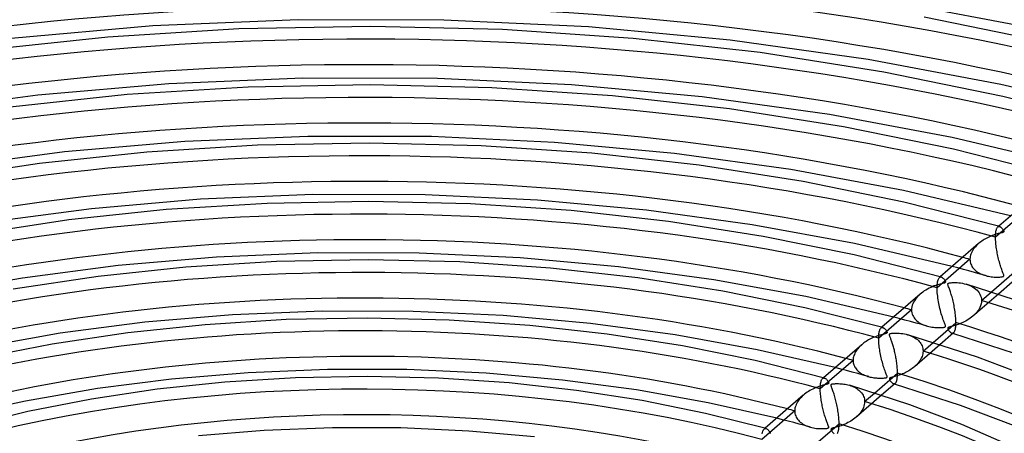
# Model space of a CAD drawing. Header units: millimetres. Extents: x -749 to 749, y -776 to 793.
# Tile 60 of 76: x -67 to 125, y 588 to 669. Entities that reach past the tile are written whole.
import ezdxf

# ---------------------------------------------------------------- set-up
doc = ezdxf.new("R2010")
doc.units = ezdxf.units.MM
doc.layers.add('HIDDEN', color=7, linetype='Continuous')
doc.layers.add('THICK', color=7, linetype='Continuous')

msp = doc.modelspace()

# ---------------------------------------------------------------- linework, layer by layer
at = {"layer": 'HIDDEN'}
for p, q in [((129.95, 631.95), (123.54, 626.4)), ((124.16, 628.55), (124, 628.41)), ((123.54, 626.66), (123.55, 626.91)), ((123.54, 626.4), (123.54, 626.66)), ((123.55, 626.91), (123.57, 627.14)), ((123.57, 627.14), (123.6, 627.36)), ((123.6, 627.36), (123.63, 627.56)), ((123.63, 627.56), (123.67, 627.74)), ((123.67, 627.74), (123.71, 627.9)), ((123.71, 627.9), (123.76, 628.04)), ((123.76, 628.04), (123.81, 628.16)), ((123.81, 628.16), (123.87, 628.26)), ((123.87, 628.26), (123.93, 628.34)), ((123.93, 628.34), (124, 628.41)), ((124, 628.41), (124.06, 628.45)), ((124.06, 628.45), (124.12, 628.48)), ((124.12, 628.48), (124.18, 628.5)), ((124.18, 628.5), (124.24, 628.51)), ((124.24, 628.51), (124.31, 628.51)), ((124.31, 628.51), (124.37, 628.49)), ((119.81, 624.76), (119.62, 624.54)), ((120.02, 624.96), (119.81, 624.76)), ((120.24, 625.15), (120.02, 624.96)), ((123.54, 626.14), (123.54, 626.4)), ((123.55, 625.87), (123.54, 626.14)), ((123.57, 625.59), (123.55, 625.87)), ((123.59, 625.3), (123.57, 625.59)), ((123.62, 625.02), (123.59, 625.3)), ((123.65, 624.73), (123.62, 625.02)), ((123.69, 624.44), (123.65, 624.73)), ((118.66, 622.86), (118.6, 622.6)), ((118.74, 623.12), (118.66, 622.86)), ((118.84, 623.37), (118.74, 623.12)), ((118.97, 623.62), (118.84, 623.37)), ((119.11, 623.86), (118.97, 623.62)), ((119.26, 624.1), (119.11, 623.86)), ((119.43, 624.32), (119.26, 624.1)), ((119.62, 624.54), (119.43, 624.32)), ((123.73, 624.15), (123.69, 624.44)), ((123.78, 623.86), (123.73, 624.15)), ((123.83, 623.57), (123.78, 623.86)), ((123.88, 623.28), (123.83, 623.57)), ((123.94, 622.99), (123.88, 623.28)), ((124.01, 622.7), (123.94, 622.99)), ((118.55, 622.08), (112.14, 616.52)), ((118.56, 622.34), (118.55, 622.08)), ((118.55, 622.08), (118.56, 621.83)), ((118.6, 622.6), (118.56, 622.34)), ((118.56, 621.83), (118.59, 621.6)), ((118.59, 621.6), (118.65, 621.36)), ((118.65, 621.36), (118.72, 621.13)), ((118.72, 621.13), (118.82, 620.91)), ((118.82, 620.91), (118.94, 620.7)), ((124.07, 622.41), (124.01, 622.7)), ((124.14, 622.12), (124.07, 622.41)), ((124.22, 621.84), (124.14, 622.12)), ((124.29, 621.56), (124.22, 621.84)), ((124.37, 621.29), (124.29, 621.56)), ((124.44, 621.03), (124.37, 621.29)), ((124.52, 620.78), (124.44, 621.03)), ((116.17, 620.39), (115.07, 620.68)), ((117.26, 620.1), (116.17, 620.39)), ((118.35, 619.8), (117.26, 620.1)), ((119.44, 619.5), (118.35, 619.8)), ((118.94, 620.7), (119.07, 620.5)), ((119.07, 620.5), (119.22, 620.31)), ((119.22, 620.31), (119.39, 620.13)), ((119.39, 620.13), (119.57, 619.96)), ((120.53, 619.2), (119.44, 619.5)), ((119.57, 619.96), (119.76, 619.79)), ((119.76, 619.79), (119.96, 619.64)), ((119.96, 619.64), (120.18, 619.51)), ((120.18, 619.51), (120.41, 619.38)), ((120.41, 619.38), (120.64, 619.26)), ((121.61, 618.9), (120.53, 619.2)), ((120.64, 619.26), (120.88, 619.15)), ((120.88, 619.15), (121.13, 619.05)), ((121.13, 619.05), (121.39, 618.97)), ((121.39, 618.97), (121.65, 618.89)), ((124.6, 620.54), (124.52, 620.78)), ((124.68, 620.3), (124.6, 620.54)), ((124.76, 620.08), (124.68, 620.3)), ((124.84, 619.86), (124.76, 620.08)), ((124.92, 619.66), (124.84, 619.86)), ((124.99, 619.47), (124.92, 619.66)), ((125.05, 619.32), (124.99, 619.47)), ((125.1, 619.18), (125.05, 619.32)), ((125.14, 619.07), (125.1, 619.18)), ((125.17, 618.97), (125.14, 619.07)), ((125.18, 618.89), (125.17, 618.97)), ((112.14, 616.85), (112.16, 617.15)), ((112.16, 617.15), (112.19, 617.42)), ((112.19, 617.42), (112.22, 617.66)), ((112.22, 617.66), (112.27, 617.88)), ((112.27, 617.88), (112.32, 618.07)), ((112.32, 618.07), (112.38, 618.22)), ((112.38, 618.22), (112.45, 618.35)), ((112.45, 618.35), (112.52, 618.46)), ((112.52, 618.46), (112.6, 618.54)), ((112.76, 618.68), (112.59, 618.53)), ((112.6, 618.54), (112.66, 618.58)), ((112.66, 618.58), (112.72, 618.61)), ((112.72, 618.61), (112.78, 618.63)), ((112.78, 618.63), (112.84, 618.64)), ((112.84, 618.64), (112.9, 618.63)), ((112.9, 618.63), (112.97, 618.62)), ((117.8, 617.22), (118.17, 617.1)), ((118.17, 617.1), (118.51, 616.97)), ((121.65, 618.89), (121.91, 618.82)), ((121.91, 618.82), (122.17, 618.77)), ((122.17, 618.77), (122.44, 618.72)), ((122.44, 618.72), (122.71, 618.68)), ((122.71, 618.68), (122.98, 618.65)), ((122.98, 618.65), (123.26, 618.62)), ((123.26, 618.62), (123.52, 618.61)), ((123.52, 618.61), (123.77, 618.6)), ((123.77, 618.6), (124, 618.6)), ((124, 618.6), (124.21, 618.61)), ((124.21, 618.61), (124.39, 618.62)), ((124.39, 618.62), (124.56, 618.63)), ((124.56, 618.63), (124.72, 618.65)), ((124.72, 618.65), (124.87, 618.68)), ((124.87, 618.68), (124.99, 618.7)), ((124.99, 618.7), (125.08, 618.74)), ((125.08, 618.74), (125.13, 618.77)), ((125.13, 618.77), (125.17, 618.83)), ((125.17, 618.83), (125.18, 618.89)), ((108.83, 615.28), (108.57, 615.04)), ((112.14, 616.52), (112.14, 616.85)), ((112.14, 616.21), (112.14, 616.52)), ((112.16, 615.89), (112.14, 616.21)), ((112.18, 615.55), (112.16, 615.89)), ((112.21, 615.21), (112.18, 615.55)), ((112.25, 614.86), (112.21, 615.21)), ((118.51, 616.97), (118.84, 616.81)), ((118.84, 616.81), (119.15, 616.64)), ((124.11, 615.28), (119.14, 610.97)), ((119.15, 616.64), (119.43, 616.45)), ((119.43, 616.45), (119.69, 616.25)), ((119.69, 616.25), (119.93, 616.03)), ((119.93, 616.03), (120.15, 615.79)), ((120.15, 615.79), (120.34, 615.53)), ((120.34, 615.53), (120.5, 615.26)), ((120.5, 615.26), (120.63, 614.97)), ((120.8, 614.02), (122.74, 615.71)), ((107.4, 613.41), (107.29, 613.11)), ((107.54, 613.7), (107.4, 613.41)), ((107.7, 613.99), (107.54, 613.7)), ((107.89, 614.27), (107.7, 613.99)), ((108.1, 614.54), (107.89, 614.27)), ((108.33, 614.79), (108.1, 614.54)), ((108.57, 615.04), (108.33, 614.79)), ((112.3, 614.5), (112.25, 614.86)), ((112.35, 614.15), (112.3, 614.5)), ((112.41, 613.8), (112.35, 614.15)), ((112.47, 613.46), (112.41, 613.8)), ((112.54, 613.12), (112.47, 613.46)), ((120.72, 613.35), (120.62, 613.02)), ((120.63, 614.97), (120.72, 614.66)), ((120.72, 614.66), (120.78, 614.35)), ((120.78, 613.69), (120.72, 613.35)), ((120.78, 614.35), (120.8, 614.02)), ((120.8, 614.02), (120.78, 613.69)), ((107.15, 612.2), (100.74, 606.65)), ((107.16, 612.5), (107.15, 612.2)), ((107.15, 612.2), (107.16, 611.92)), ((107.21, 612.81), (107.16, 612.5)), ((107.16, 611.92), (107.21, 611.64)), ((107.29, 613.11), (107.21, 612.81)), ((107.21, 611.64), (107.28, 611.38)), ((107.28, 611.38), (107.38, 611.12)), ((112.61, 612.78), (112.54, 613.12)), ((112.69, 612.44), (112.61, 612.78)), ((112.78, 612.1), (112.69, 612.44)), ((112.87, 611.77), (112.78, 612.1)), ((112.96, 611.44), (112.87, 611.77)), ((113.06, 611.12), (112.96, 611.44)), ((119.41, 611.22), (119.13, 610.97)), ((119.67, 611.49), (119.41, 611.22)), ((119.91, 611.77), (119.67, 611.49)), ((120.13, 612.07), (119.91, 611.77)), ((120.32, 612.37), (120.13, 612.07)), ((120.49, 612.69), (120.32, 612.37)), ((120.62, 613.02), (120.49, 612.69)), ((104.76, 610.51), (103.66, 610.8)), ((105.86, 610.22), (104.76, 610.51)), ((106.95, 609.92), (105.86, 610.22)), ((108.04, 609.63), (106.95, 609.92)), ((107.38, 611.12), (107.5, 610.88)), ((107.5, 610.88), (107.65, 610.65)), ((107.65, 610.65), (107.82, 610.43)), ((107.82, 610.43), (108.01, 610.23)), ((108.01, 610.23), (108.21, 610.04)), ((109.13, 609.33), (108.04, 609.63)), ((108.21, 610.04), (108.43, 609.86)), ((108.43, 609.86), (108.66, 609.7)), ((108.66, 609.7), (108.91, 609.56)), ((108.91, 609.56), (109.16, 609.42)), ((110.21, 609.03), (109.13, 609.33)), ((109.16, 609.42), (109.42, 609.3)), ((109.42, 609.3), (109.69, 609.2)), ((113.16, 610.81), (113.06, 611.12)), ((113.25, 610.52), (113.16, 610.81)), ((113.34, 610.26), (113.25, 610.52)), ((113.43, 610.02), (113.34, 610.26)), ((113.5, 609.82), (113.43, 610.02)), ((113.57, 609.64), (113.5, 609.82)), ((113.63, 609.49), (113.57, 609.64)), ((113.68, 609.36), (113.63, 609.49)), ((113.72, 609.25), (113.68, 609.36)), ((116.28, 609.35), (116.01, 609.26)), ((116.57, 609.46), (116.28, 609.35)), ((116.86, 609.58), (116.57, 609.46)), ((117.15, 609.71), (116.86, 609.58)), ((117.44, 609.85), (117.15, 609.71)), ((117.74, 610.01), (117.44, 609.85)), ((118.03, 610.18), (117.74, 610.01)), ((118.32, 610.36), (118.03, 610.18)), ((118.6, 610.55), (118.32, 610.36)), ((118.87, 610.75), (118.6, 610.55)), ((119.13, 610.97), (118.87, 610.75)), ((100.76, 607.36), (100.79, 607.56)), ((100.79, 607.56), (100.81, 607.75)), ((100.81, 607.75), (100.85, 607.92)), ((100.85, 607.92), (100.89, 608.08)), ((100.89, 608.08), (100.93, 608.21)), ((100.93, 608.21), (100.97, 608.34)), ((100.97, 608.34), (101.03, 608.44)), ((101.03, 608.44), (101.08, 608.53)), ((101.08, 608.53), (101.14, 608.6)), ((101.14, 608.6), (101.19, 608.66)), ((101.36, 608.8), (101.19, 608.66)), ((101.19, 608.66), (101.25, 608.71)), ((101.25, 608.71), (101.31, 608.74)), ((101.31, 608.74), (101.38, 608.75)), ((101.38, 608.75), (101.44, 608.76)), ((101.44, 608.76), (101.51, 608.76)), ((101.51, 608.76), (101.57, 608.74)), ((109.69, 609.2), (109.97, 609.1)), ((109.97, 609.1), (110.26, 609.02)), ((110.26, 609.02), (110.54, 608.94)), ((110.54, 608.94), (110.83, 608.88)), ((110.83, 608.88), (111.12, 608.83)), ((111.12, 608.83), (111.41, 608.79)), ((111.41, 608.79), (111.71, 608.76)), ((111.71, 608.76), (112, 608.74)), ((112, 608.74), (112.3, 608.73)), ((112.3, 608.73), (112.59, 608.73)), ((112.59, 608.73), (112.88, 608.74)), ((112.88, 608.74), (113.15, 608.76)), ((113.15, 608.76), (113.37, 608.78)), ((113.37, 608.78), (113.53, 608.82)), ((113.53, 608.82), (113.64, 608.85)), ((113.64, 608.85), (113.72, 608.89)), ((113.75, 609.15), (113.72, 609.25)), ((113.72, 608.89), (113.76, 608.93)), ((113.77, 609.06), (113.75, 609.15)), ((113.76, 608.93), (113.78, 608.99)), ((113.78, 608.99), (113.77, 609.06)), ((114.23, 608.67), (114.22, 608.62)), ((114.22, 608.62), (114.23, 608.56)), ((114.25, 608.71), (114.23, 608.67)), ((114.23, 608.56), (114.25, 608.5)), ((114.28, 608.74), (114.25, 608.71)), ((114.25, 608.5), (114.28, 608.42)), ((114.34, 608.78), (114.28, 608.74)), ((114.28, 608.42), (114.33, 608.34)), ((114.33, 608.34), (114.38, 608.25)), ((114.41, 608.81), (114.34, 608.78)), ((114.38, 608.25), (114.44, 608.15)), ((114.52, 608.84), (114.41, 608.81)), ((114.44, 608.15), (114.52, 608.05)), ((114.65, 608.88), (114.52, 608.84)), ((114.52, 608.05), (114.59, 607.96)), ((114.59, 607.96), (114.68, 607.87)), ((114.81, 608.92), (114.65, 608.88)), ((114.68, 607.87), (114.77, 607.79)), ((114.77, 607.79), (114.86, 607.72)), ((115.01, 608.97), (114.81, 608.92)), ((114.86, 607.72), (114.94, 607.67)), ((114.94, 607.67), (115.02, 607.64)), ((115.23, 609.02), (115.01, 608.97)), ((115.02, 607.64), (115.09, 607.62)), ((115.06, 607.63), (115.03, 607.64)), ((115.09, 607.62), (115.06, 607.63)), ((115.09, 607.62), (115.15, 607.62)), ((115.12, 607.61), (115.09, 607.62)), ((115.16, 607.6), (115.12, 607.61)), ((115.15, 607.62), (115.21, 607.63)), ((115.19, 607.59), (115.16, 607.6)), ((115.22, 607.58), (115.19, 607.59)), ((115.21, 607.63), (115.27, 607.64)), ((115.47, 609.09), (115.23, 609.02)), ((115.27, 607.64), (115.32, 607.67)), ((115.32, 607.67), (115.37, 607.71)), ((115.73, 609.17), (115.47, 609.09)), ((116.01, 609.26), (115.73, 609.17)), ((100.74, 606.9), (100.75, 607.14)), ((100.74, 606.65), (100.74, 606.9)), ((100.74, 606.39), (100.74, 606.65)), ((100.75, 606.12), (100.74, 606.39)), ((100.75, 607.14), (100.76, 607.36)), ((100.76, 605.84), (100.75, 606.12)), ((100.79, 605.55), (100.76, 605.84)), ((100.81, 605.26), (100.79, 605.55)), ((106.39, 607.35), (106.7, 607.25)), ((106.7, 607.25), (107, 607.14)), ((107, 607.14), (107.29, 607.01)), ((107.29, 607.01), (107.56, 606.87)), ((107.56, 606.87), (107.82, 606.72)), ((107.82, 606.72), (108.06, 606.56)), ((108.06, 606.56), (108.28, 606.39)), ((108.28, 606.39), (108.48, 606.2)), ((108.48, 606.2), (108.66, 606.01)), ((108.66, 606.01), (108.83, 605.81)), ((108.83, 605.81), (108.97, 605.6)), ((108.97, 605.6), (109.1, 605.38)), ((109.4, 604.15), (111.34, 605.83)), ((96.1, 603.74), (95.99, 603.51)), ((96.22, 603.97), (96.1, 603.74)), ((96.35, 604.19), (96.22, 603.97)), ((96.5, 604.41), (96.35, 604.19)), ((96.67, 604.62), (96.5, 604.41)), ((96.84, 604.83), (96.67, 604.62)), ((97.03, 605.03), (96.84, 604.83)), ((97.23, 605.22), (97.03, 605.03)), ((97.43, 605.4), (97.23, 605.22)), ((100.85, 604.97), (100.81, 605.26)), ((100.89, 604.67), (100.85, 604.97)), ((100.93, 604.38), (100.89, 604.67)), ((100.98, 604.08), (100.93, 604.38)), ((101.03, 603.78), (100.98, 604.08)), ((101.09, 603.47), (101.03, 603.78)), ((112.7, 605.39), (107.74, 601.1)), ((109.1, 605.38), (109.2, 605.15)), ((109.2, 605.15), (109.29, 604.91)), ((109.29, 604.91), (109.35, 604.66)), ((109.35, 603.63), (109.29, 603.38)), ((109.35, 604.66), (109.38, 604.41)), ((109.38, 603.89), (109.35, 603.63)), ((109.38, 604.41), (109.4, 604.15)), ((109.4, 604.15), (109.38, 603.89)), ((95.74, 602.33), (89.33, 596.77)), ((95.75, 602.56), (95.74, 602.33)), ((95.74, 602.33), (95.75, 602.1)), ((95.78, 602.8), (95.75, 602.56)), ((95.75, 602.1), (95.78, 601.87)), ((95.83, 603.04), (95.78, 602.8)), ((95.78, 601.87), (95.83, 601.65)), ((95.9, 603.28), (95.83, 603.04)), ((95.83, 601.65), (95.9, 601.44)), ((95.99, 603.51), (95.9, 603.28)), ((101.15, 603.17), (101.09, 603.47)), ((101.22, 602.86), (101.15, 603.17)), ((101.29, 602.55), (101.22, 602.86)), ((101.37, 602.25), (101.29, 602.55)), ((101.45, 601.95), (101.37, 602.25)), ((101.53, 601.66), (101.45, 601.95)), ((101.62, 601.37), (101.53, 601.66)), ((108.35, 601.7), (108.15, 601.49)), ((108.53, 601.92), (108.35, 601.7)), ((108.7, 602.15), (108.53, 601.92)), ((108.85, 602.38), (108.7, 602.15)), ((108.99, 602.62), (108.85, 602.38)), ((109.11, 602.87), (108.99, 602.62)), ((109.21, 603.12), (109.11, 602.87)), ((109.29, 603.38), (109.21, 603.12)), ((93.35, 600.63), (92.24, 600.91)), ((94.45, 600.34), (93.35, 600.63)), ((95.55, 600.05), (94.45, 600.34)), ((96.64, 599.75), (95.55, 600.05)), ((95.9, 601.44), (95.98, 601.23)), ((95.98, 601.23), (96.08, 601.03)), ((96.08, 601.03), (96.2, 600.85)), ((96.2, 600.85), (96.33, 600.67)), ((96.33, 600.67), (96.47, 600.5)), ((96.47, 600.5), (96.62, 600.33)), ((96.62, 600.33), (96.79, 600.18)), ((97.73, 599.45), (96.64, 599.75)), ((96.79, 600.18), (96.97, 600.04)), ((96.97, 600.04), (97.15, 599.9)), ((97.15, 599.9), (97.34, 599.78)), ((97.34, 599.78), (97.54, 599.66)), ((101.7, 601.09), (101.62, 601.37)), ((101.79, 600.82), (101.7, 601.09)), ((101.88, 600.55), (101.79, 600.82)), ((101.97, 600.3), (101.88, 600.55)), ((102.06, 600.05), (101.97, 600.3)), ((102.15, 599.83), (102.06, 600.05)), ((102.22, 599.64), (102.15, 599.83)), ((105.41, 599.69), (105.17, 599.59)), ((105.65, 599.79), (105.41, 599.69)), ((105.89, 599.9), (105.65, 599.79)), ((106.13, 600.02), (105.89, 599.9)), ((106.37, 600.15), (106.13, 600.02)), ((106.6, 600.29), (106.37, 600.15)), ((106.84, 600.43), (106.6, 600.29)), ((107.07, 600.59), (106.84, 600.43)), ((107.3, 600.75), (107.07, 600.59)), ((107.52, 600.92), (107.3, 600.75)), ((107.73, 601.1), (107.52, 600.92)), ((107.95, 601.29), (107.73, 601.1)), ((108.15, 601.49), (107.95, 601.29)), ((89.37, 597.57), (89.4, 597.8)), ((89.4, 597.8), (89.44, 598.01)), ((89.44, 598.01), (89.48, 598.19)), ((89.48, 598.19), (89.53, 598.36)), ((89.53, 598.36), (89.59, 598.5)), ((89.59, 598.5), (89.65, 598.61)), ((89.65, 598.61), (89.72, 598.71)), ((89.72, 598.71), (89.79, 598.79)), ((89.96, 598.93), (89.79, 598.79)), ((89.79, 598.79), (89.85, 598.83)), ((89.85, 598.83), (89.91, 598.86)), ((89.91, 598.86), (89.97, 598.88)), ((89.97, 598.88), (90.04, 598.89)), ((90.04, 598.89), (90.1, 598.88)), ((90.1, 598.88), (90.17, 598.87)), ((97.54, 599.66), (97.75, 599.56)), ((98.81, 599.15), (97.73, 599.45)), ((97.75, 599.56), (97.96, 599.46)), ((97.96, 599.46), (98.18, 599.37)), ((98.18, 599.37), (98.4, 599.28)), ((98.4, 599.28), (98.62, 599.21)), ((98.62, 599.21), (98.85, 599.14)), ((98.85, 599.14), (99.09, 599.08)), ((99.09, 599.08), (99.32, 599.03)), ((99.32, 599.03), (99.56, 598.99)), ((99.56, 598.99), (99.8, 598.95)), ((99.8, 598.95), (100.04, 598.92)), ((100.04, 598.92), (100.28, 598.89)), ((100.28, 598.89), (100.52, 598.87)), ((100.52, 598.87), (100.76, 598.86)), ((100.76, 598.86), (100.97, 598.86)), ((100.97, 598.86), (101.18, 598.86)), ((101.18, 598.86), (101.36, 598.86)), ((101.36, 598.86), (101.53, 598.87)), ((101.53, 598.87), (101.69, 598.88)), ((101.69, 598.88), (101.84, 598.9)), ((101.84, 598.9), (101.97, 598.91)), ((101.97, 598.91), (102.09, 598.93)), ((102.09, 598.93), (102.18, 598.95)), ((102.18, 598.95), (102.25, 598.98)), ((102.29, 599.48), (102.22, 599.64)), ((102.25, 598.98), (102.3, 599)), ((102.33, 599.34), (102.29, 599.48)), ((102.3, 599), (102.34, 599.03)), ((102.36, 599.24), (102.33, 599.34)), ((102.34, 599.03), (102.36, 599.07)), ((102.38, 599.17), (102.36, 599.24)), ((102.36, 599.07), (102.37, 599.11)), ((102.37, 599.11), (102.38, 599.17)), ((102.83, 598.81), (102.82, 598.77)), ((102.82, 598.77), (102.82, 598.73)), ((102.82, 598.73), (102.83, 598.69)), ((102.85, 598.84), (102.83, 598.81)), ((102.83, 598.69), (102.85, 598.64)), ((102.88, 598.87), (102.85, 598.84)), ((102.85, 598.64), (102.87, 598.58)), ((102.87, 598.58), (102.9, 598.52)), ((102.92, 598.89), (102.88, 598.87)), ((102.9, 598.52), (102.94, 598.45)), ((102.97, 598.92), (102.92, 598.89)), ((102.94, 598.45), (102.98, 598.37)), ((103.04, 598.95), (102.97, 598.92)), ((102.98, 598.37), (103.03, 598.29)), ((103.03, 598.29), (103.09, 598.22)), ((103.13, 598.97), (103.04, 598.95)), ((103.09, 598.22), (103.15, 598.14)), ((103.24, 599), (103.13, 598.97)), ((103.15, 598.14), (103.21, 598.06)), ((103.21, 598.06), (103.28, 597.99)), ((103.37, 599.03), (103.24, 599)), ((103.28, 597.99), (103.35, 597.93)), ((103.35, 597.93), (103.42, 597.87)), ((103.52, 599.07), (103.37, 599.03)), ((103.42, 597.87), (103.49, 597.82)), ((103.49, 597.82), (103.56, 597.79)), ((103.68, 599.11), (103.52, 599.07)), ((103.56, 597.79), (103.62, 597.76)), ((103.62, 597.76), (103.69, 597.75)), ((103.66, 597.75), (103.62, 597.76)), ((103.87, 599.16), (103.68, 599.11)), ((103.81, 597.75), (103.86, 597.77)), ((103.86, 597.77), (103.92, 597.8)), ((104.07, 599.22), (103.87, 599.16)), ((103.92, 597.8), (103.97, 597.84)), ((104.28, 599.28), (104.07, 599.22)), ((104.49, 599.35), (104.28, 599.28)), ((104.72, 599.42), (104.49, 599.35)), ((104.94, 599.5), (104.72, 599.42)), ((105.17, 599.59), (104.94, 599.5)), ((89.33, 596.77), (89.34, 597.06)), ((89.33, 596.51), (89.33, 596.77)), ((89.34, 596.24), (89.33, 596.51)), ((89.34, 597.06), (89.35, 597.32)), ((89.36, 595.96), (89.34, 596.24)), ((89.35, 597.32), (89.37, 597.57)), ((89.38, 595.67), (89.36, 595.96)), ((95.01, 597.48), (95.27, 597.39)), ((95.27, 597.39), (95.54, 597.29)), ((95.54, 597.29), (95.79, 597.19)), ((95.79, 597.19), (96.03, 597.07)), ((96.03, 597.07), (96.26, 596.94)), ((96.26, 596.94), (96.48, 596.81)), ((96.48, 596.81), (96.69, 596.66)), ((96.69, 596.66), (96.89, 596.5)), ((96.89, 596.5), (97.07, 596.33)), ((97.07, 596.33), (97.25, 596.15)), ((97.25, 596.15), (97.41, 595.96)), ((97.41, 595.96), (97.55, 595.75)), ((97.99, 594.27), (99.93, 595.95)), ((103.69, 597.74), (103.66, 597.75)), ((103.69, 597.75), (103.75, 597.75)), ((103.72, 597.73), (103.69, 597.74)), ((103.75, 597.73), (103.72, 597.73)), ((103.75, 597.75), (103.81, 597.75)), ((103.79, 597.72), (103.75, 597.73)), ((103.82, 597.71), (103.79, 597.72)), ((84.74, 593.97), (84.63, 593.72)), ((84.88, 594.21), (84.74, 593.97)), ((85.03, 594.44), (84.88, 594.21)), ((85.2, 594.67), (85.03, 594.44)), ((85.39, 594.89), (85.2, 594.67)), ((85.59, 595.11), (85.39, 594.89)), ((85.81, 595.33), (85.59, 595.11)), ((86.04, 595.54), (85.81, 595.33)), ((89.41, 595.38), (89.38, 595.67)), ((89.44, 595.1), (89.41, 595.38)), ((89.48, 594.81), (89.44, 595.1)), ((89.52, 594.53), (89.48, 594.81)), ((89.57, 594.25), (89.52, 594.53)), ((89.62, 593.97), (89.57, 594.25)), ((89.67, 593.7), (89.62, 593.97)), ((101.28, 595.51), (96.34, 591.23)), ((97.55, 595.75), (97.68, 595.53)), ((97.68, 595.53), (97.79, 595.3)), ((97.79, 595.3), (97.88, 595.06)), ((97.88, 595.06), (97.94, 594.8)), ((97.98, 593.98), (97.93, 593.69)), ((97.94, 594.8), (97.98, 594.54)), ((97.98, 594.54), (97.99, 594.27)), ((97.99, 594.27), (97.98, 593.98)), ((84.34, 592.45), (77.93, 586.9)), ((84.35, 592.71), (84.34, 592.45)), ((84.34, 592.45), (84.35, 592.2)), ((84.39, 592.97), (84.35, 592.71)), ((84.35, 592.2), (84.39, 591.96)), ((84.45, 593.22), (84.39, 592.97)), ((84.53, 593.48), (84.45, 593.22)), ((84.63, 593.72), (84.53, 593.48)), ((89.72, 593.43), (89.67, 593.7)), ((89.78, 593.17), (89.72, 593.43)), ((89.84, 592.91), (89.78, 593.17)), ((89.9, 592.65), (89.84, 592.91)), ((89.97, 592.39), (89.9, 592.65)), ((90.03, 592.14), (89.97, 592.39)), ((90.1, 591.89), (90.03, 592.14)), ((97.28, 592.24), (97.07, 591.97)), ((97.46, 592.52), (97.28, 592.24)), ((97.62, 592.81), (97.46, 592.52)), ((97.75, 593.1), (97.62, 592.81)), ((97.86, 593.39), (97.75, 593.1)), ((97.93, 593.69), (97.86, 593.39)), ((81.94, 590.74), (80.83, 591.02)), ((83.04, 590.46), (81.94, 590.74)), ((84.14, 590.17), (83.04, 590.46)), ((85.24, 589.88), (84.14, 590.17)), ((84.39, 591.96), (84.44, 591.71)), ((84.44, 591.71), (84.53, 591.48)), ((84.53, 591.48), (84.63, 591.25)), ((84.63, 591.25), (84.75, 591.03)), ((84.75, 591.03), (84.9, 590.83)), ((84.9, 590.83), (85.06, 590.63)), ((85.06, 590.63), (85.24, 590.44)), ((85.24, 590.44), (85.43, 590.27)), ((85.43, 590.27), (85.64, 590.1)), ((85.64, 590.1), (85.86, 589.95)), ((90.17, 591.64), (90.1, 591.89)), ((90.24, 591.4), (90.17, 591.64)), ((90.32, 591.17), (90.24, 591.4)), ((90.39, 590.94), (90.32, 591.17)), ((90.47, 590.72), (90.39, 590.94)), ((90.54, 590.52), (90.47, 590.72)), ((90.61, 590.33), (90.54, 590.52)), ((90.67, 590.16), (90.61, 590.33)), ((90.73, 590.01), (90.67, 590.16)), ((94.74, 590.16), (94.46, 590.02)), ((95.02, 590.31), (94.74, 590.16)), ((95.3, 590.47), (95.02, 590.31)), ((95.57, 590.65), (95.3, 590.47)), ((95.84, 590.83), (95.57, 590.65)), ((96.09, 591.02), (95.84, 590.83)), ((96.33, 591.22), (96.09, 591.02)), ((96.6, 591.46), (96.33, 591.22)), ((96.84, 591.71), (96.6, 591.46)), ((97.07, 591.97), (96.84, 591.71)), ((78, 587.98), (78.06, 588.25)), ((78.06, 588.25), (78.13, 588.49)), ((78.13, 588.49), (78.21, 588.68)), ((78.21, 588.68), (78.3, 588.82)), ((78.3, 588.82), (78.4, 588.92)), ((78.56, 589.06), (78.39, 588.91)), ((78.4, 588.92), (78.46, 588.96)), ((78.46, 588.96), (78.52, 588.99)), ((78.52, 588.99), (78.58, 589.01)), ((78.58, 589.01), (78.65, 589.01)), ((78.65, 589.01), (78.71, 589.01)), ((78.71, 589.01), (78.77, 589)), ((86.33, 589.58), (85.24, 589.88)), ((85.86, 589.95), (86.1, 589.81)), ((86.1, 589.81), (86.34, 589.68)), ((87.42, 589.28), (86.33, 589.58)), ((86.34, 589.68), (86.6, 589.56)), ((86.6, 589.56), (86.86, 589.46)), ((86.86, 589.46), (87.14, 589.36)), ((87.14, 589.36), (87.42, 589.28)), ((87.42, 589.28), (87.7, 589.21)), ((87.7, 589.21), (87.98, 589.14)), ((87.98, 589.14), (88.28, 589.09)), ((88.28, 589.09), (88.57, 589.05)), ((88.57, 589.05), (88.87, 589.02)), ((88.87, 589.02), (89.17, 589)), ((89.17, 589), (89.45, 588.99)), ((89.45, 588.99), (89.71, 588.99)), ((89.71, 588.99), (89.95, 588.99)), ((89.95, 588.99), (90.17, 589)), ((90.17, 589), (90.36, 589.01)), ((90.36, 589.01), (90.51, 589.03)), ((90.51, 589.03), (90.64, 589.05)), ((90.64, 589.05), (90.74, 589.07)), ((90.78, 589.87), (90.73, 590.01)), ((90.74, 589.07), (90.82, 589.09)), ((90.83, 589.75), (90.78, 589.87)), ((90.82, 589.09), (90.88, 589.12)), ((90.87, 589.64), (90.83, 589.75)), ((90.9, 589.55), (90.87, 589.64)), ((90.88, 589.12), (90.92, 589.15)), ((90.93, 589.47), (90.9, 589.55)), ((90.92, 589.15), (90.95, 589.18)), ((90.96, 589.4), (90.93, 589.47)), ((90.95, 589.18), (90.97, 589.22)), ((90.97, 589.33), (90.96, 589.4)), ((90.98, 589.27), (90.97, 589.33)), ((90.97, 589.22), (90.98, 589.27)), ((91.43, 588.91), (91.42, 588.87)), ((91.42, 588.87), (91.43, 588.83)), ((91.44, 588.95), (91.43, 588.91)), ((91.43, 588.83), (91.44, 588.77)), ((91.46, 588.98), (91.44, 588.95)), ((91.44, 588.77), (91.47, 588.71)), ((91.49, 589), (91.46, 588.98)), ((91.47, 588.71), (91.5, 588.65)), ((91.53, 589.03), (91.49, 589)), ((91.5, 588.65), (91.54, 588.57)), ((91.58, 589.05), (91.53, 589.03)), ((91.54, 588.57), (91.59, 588.49)), ((91.65, 589.07), (91.58, 589.05)), ((91.59, 588.49), (91.64, 588.41)), ((91.64, 588.41), (91.71, 588.32)), ((91.74, 589.1), (91.65, 589.07)), ((91.71, 588.32), (91.77, 588.24)), ((91.86, 589.13), (91.74, 589.1)), ((91.77, 588.24), (91.84, 588.16)), ((91.84, 588.16), (91.92, 588.08)), ((92.02, 589.17), (91.86, 589.13)), ((92.2, 589.22), (92.02, 589.17)), ((92.41, 589.27), (92.2, 589.22)), ((92.63, 589.33), (92.41, 589.27)), ((92.87, 589.4), (92.63, 589.33)), ((93.12, 589.48), (92.87, 589.4)), ((93.38, 589.57), (93.12, 589.48)), ((93.64, 589.67), (93.38, 589.57)), ((93.91, 589.77), (93.64, 589.67)), ((94.19, 589.89), (93.91, 589.77)), ((94.46, 590.02), (94.19, 589.89)), ((91.92, 588.08), (92, 588.01))]:
    msp.add_line(p, q, dxfattribs=at)
for centre, major_axis, start_param, end_param in [((0, 514.42), (-506, 0), -3.141592, -0.523599), ((0, 514.42), (-456, 0), -3.141592, -0.523599), ((0, 514.41), (346.99, 0), 1.061608, 2.069513), ((0, 514.41), (324.19, 0), 1.062621, 2.068499), ((0, 514.41), (301.39, 0), 1.063788, 2.067333), ((0, 514.41), (278.59, 0), 1.065146, 2.065975), ((0, 514.41), (255.79, 0), 1.066746, 2.064375), ((0, 514.41), (232.99, 0), 1.068659, 2.062461), ((0, 514.41), (210.19, 0), 1.070988, 2.060133), ((0, 514.41), (-245.81, 0), -2.074053, -2.067483), ((0, 514.41), (232.99, 0), 0.031934, 1.025736), ((0, 514.41), (187.39, 0), 1.073883, 2.057238), ((0, 514.41), (-223.01, 0), -2.071973, -2.064731), ((0, 514.41), (210.19, 0), 0.034262, 1.023407), ((0, 514.41), (-200.21, 0), -2.069419, -2.061352), ((0, 514.41), (164.59, 0), 1.077581, 2.05354), ((0, 514.41), (187.39, 0), 0.037157, 1.020512), ((0, 514.41), (-177.41, 0), -2.066208, -2.057103)]:
    msp.add_ellipse(centre, major_axis=major_axis, ratio=0.5, start_param=start_param, end_param=end_param, dxfattribs=at)
at = {"layer": 'THICK'}
for p, q in [((134.11, 666.61), (106.18, 671.9)), ((-12.6, 668.89), (-40.93, 667.69)), ((15.82, 668.82), (-12.6, 668.89)), ((134.67, 664.23), (109.61, 669.38)), ((-40.93, 667.69), (-68.63, 665.26)), ((-24.19, 667.11), (-49.75, 665.52)), ((1.57, 667.6), (-24.19, 667.11)), ((27.32, 666.97), (1.57, 667.6)), ((44.11, 667.48), (15.82, 668.82)), ((52.83, 665.25), (27.32, 666.97)), ((71.76, 664.9), (44.11, 667.48)), ((-49.75, 665.52), (-74.58, 662.87)), ((77.62, 662.47), (52.83, 665.25)), ((98.65, 661.14), (71.76, 664.9)), ((101.74, 658.68), (77.62, 662.47)), ((124.59, 656.25), (98.65, 661.14)), ((-11.65, 657.5), (-37.83, 656.4)), ((14.62, 657.44), (-11.65, 657.5)), ((40.78, 656.2), (14.62, 657.44)), ((125, 653.91), (101.74, 658.68)), ((-37.83, 656.4), (-63.4, 654.16)), ((-22.34, 655.75), (-45.94, 654.28)), ((1.45, 656.2), (-22.34, 655.75)), ((25.23, 655.62), (1.45, 656.2)), ((48.79, 654.03), (25.23, 655.62)), ((66.3, 653.83), (40.78, 656.2)), ((149.29, 650.31), (124.59, 656.25)), ((-63.4, 654.16), (-88.29, 650.83)), ((-45.94, 654.28), (-68.84, 651.84)), ((71.64, 651.47), (48.79, 654.03)), ((91.12, 650.38), (66.3, 653.83)), ((147.17, 648.24), (125, 653.91)), ((93.88, 647.98), (71.64, 651.47)), ((115.08, 645.88), (91.12, 650.38)), ((115.32, 643.59), (93.88, 647.98)), ((-10.69, 646.11), (-34.74, 645.1)), ((13.42, 646.05), (-10.69, 646.11)), ((37.44, 644.92), (13.42, 646.05)), ((137.88, 640.44), (115.08, 645.88)), ((-34.74, 645.1), (-58.18, 643.06)), ((-20.5, 644.39), (-42.14, 643.04)), ((1.33, 644.8), (-20.5, 644.39)), ((23.14, 644.27), (1.33, 644.8)), ((44.76, 642.81), (23.14, 644.27)), ((60.85, 642.76), (37.44, 644.92)), ((-58.18, 643.06), (-80.98, 640.03)), ((-42.14, 643.04), (-63.09, 640.81)), ((65.66, 640.47), (44.76, 642.81)), ((83.59, 639.61), (60.85, 642.76)), ((135.77, 638.37), (115.32, 643.59)), ((-63.09, 640.81), (-83.51, 637.72)), ((86.02, 637.28), (65.66, 640.47)), ((105.55, 635.52), (83.59, 639.61)), ((105.64, 633.26), (86.02, 637.28)), ((-9.73, 634.72), (-31.64, 633.81)), ((12.23, 634.67), (-9.73, 634.72)), ((34.11, 633.64), (12.23, 634.67)), ((126.48, 630.56), (105.55, 635.52)), ((131.63, 635.02), (124.16, 628.55)), ((-31.64, 633.81), (-52.96, 631.96)), ((-18.65, 633.02), (-38.34, 631.8)), ((1.21, 633.4), (-18.65, 633.02)), ((21.06, 632.92), (1.21, 633.4)), ((40.72, 631.59), (21.06, 632.92)), ((55.39, 631.69), (34.11, 633.64)), ((124.37, 628.49), (105.64, 633.26)), ((-52.96, 631.96), (-73.68, 629.23)), ((-38.34, 631.8), (-57.34, 629.78)), ((59.69, 629.47), (40.72, 631.59)), ((76.06, 628.85), (55.39, 631.69)), ((-57.34, 629.78), (-75.87, 626.98)), ((78.16, 626.57), (59.69, 629.47)), ((96.03, 625.16), (76.06, 628.85)), ((122.64, 626.6), (122.37, 626.49)), ((122.91, 626.71), (122.64, 626.6)), ((123.17, 626.81), (122.91, 626.71)), ((123.42, 626.9), (123.17, 626.81)), ((123.66, 626.97), (123.42, 626.9)), ((123.88, 627.04), (123.66, 626.97)), ((124.08, 627.1), (123.88, 627.04)), ((124.27, 627.15), (124.08, 627.1)), ((124.43, 627.19), (124.27, 627.15)), ((124.37, 628.49), (124.45, 628.46)), ((124.58, 627.23), (124.43, 627.19)), ((124.45, 628.46), (124.52, 628.43)), ((124.52, 628.43), (124.59, 628.38)), ((124.7, 627.26), (124.58, 627.23)), ((124.59, 628.38), (124.66, 628.32)), ((124.66, 628.32), (124.73, 628.26)), ((124.81, 627.28), (124.7, 627.26)), ((124.73, 628.26), (124.8, 628.18)), ((124.8, 628.18), (124.87, 628.11)), ((124.9, 627.31), (124.81, 627.28)), ((124.87, 628.11), (124.93, 628.03)), ((124.97, 627.33), (124.9, 627.31)), ((124.93, 628.03), (124.99, 627.94)), ((125.03, 627.36), (124.97, 627.33)), ((124.99, 627.94), (125.04, 627.86)), ((125.08, 627.38), (125.03, 627.36)), ((125.04, 627.86), (125.09, 627.77)), ((125.12, 627.4), (125.08, 627.38)), ((125.09, 627.77), (125.13, 627.7)), ((125.14, 627.43), (125.12, 627.4)), ((125.13, 627.7), (125.16, 627.63)), ((125.16, 627.45), (125.14, 627.43)), ((125.16, 627.63), (125.17, 627.57)), ((125.17, 627.49), (125.16, 627.45)), ((125.17, 627.57), (125.18, 627.52)), ((125.18, 627.52), (125.17, 627.49)), ((95.97, 622.94), (78.16, 626.57)), ((115.07, 620.68), (96.03, 625.16)), ((120.23, 625.15), (112.76, 618.68)), ((120.44, 625.32), (120.24, 625.15)), ((120.66, 625.49), (120.44, 625.32)), ((120.88, 625.65), (120.66, 625.49)), ((121.11, 625.8), (120.88, 625.65)), ((121.35, 625.95), (121.11, 625.8)), ((121.59, 626.09), (121.35, 625.95)), ((121.84, 626.23), (121.59, 626.09)), ((122.1, 626.36), (121.84, 626.23)), ((122.37, 626.49), (122.1, 626.36)), ((-8.77, 623.33), (-28.54, 622.51)), ((11.03, 623.29), (-8.77, 623.33)), ((30.77, 622.36), (11.03, 623.29)), ((112.97, 618.62), (95.97, 622.94)), ((-47.74, 620.86), (-66.38, 618.42)), ((-28.54, 622.51), (-47.74, 620.86)), ((-16.8, 621.66), (-34.54, 620.55)), ((1.09, 622), (-16.8, 621.66)), ((18.97, 621.57), (1.09, 622)), ((36.68, 620.37), (18.97, 621.57)), ((49.94, 620.62), (30.77, 622.36)), ((-34.54, 620.55), (-51.6, 618.75)), ((53.71, 618.47), (36.68, 620.37)), ((68.53, 618.09), (49.94, 620.62)), ((122.74, 615.71), (127.21, 619.58)), ((-66.38, 618.42), (-84.42, 615.22)), ((-51.6, 618.75), (-68.23, 616.24)), ((70.29, 615.87), (53.71, 618.47)), ((86.51, 614.79), (68.53, 618.09)), ((111.9, 616.98), (111.58, 616.87)), ((112.21, 617.08), (111.9, 616.98)), ((112.49, 617.17), (112.21, 617.08)), ((112.74, 617.24), (112.49, 617.17)), ((112.97, 617.3), (112.74, 617.24)), ((112.97, 618.62), (113.05, 618.59)), ((113.16, 617.35), (112.97, 617.3)), ((113.05, 618.59), (113.13, 618.55)), ((113.13, 618.55), (113.2, 618.49)), ((113.32, 617.39), (113.16, 617.35)), ((113.2, 618.49), (113.28, 618.43)), ((113.28, 618.43), (113.36, 618.36)), ((113.45, 617.42), (113.32, 617.39)), ((113.36, 618.36), (113.43, 618.28)), ((113.43, 618.28), (113.5, 618.19)), ((113.55, 617.45), (113.45, 617.42)), ((113.5, 618.19), (113.57, 618.1)), ((113.64, 617.48), (113.55, 617.45)), ((113.57, 618.1), (113.63, 618.01)), ((113.63, 618.01), (113.68, 617.92)), ((113.7, 617.52), (113.64, 617.48)), ((113.68, 617.92), (113.72, 617.84)), ((113.74, 617.55), (113.7, 617.52)), ((113.72, 617.84), (113.75, 617.76)), ((113.76, 617.59), (113.74, 617.55)), ((113.75, 617.76), (113.77, 617.69)), ((113.78, 617.64), (113.76, 617.59)), ((113.77, 617.69), (113.78, 617.64)), ((114.22, 617.27), (114.24, 617.33)), ((114.23, 617.17), (114.22, 617.27)), ((114.27, 617.05), (114.23, 617.17)), ((114.24, 617.33), (114.27, 617.38)), ((114.27, 617.38), (114.34, 617.42)), ((114.32, 616.9), (114.27, 617.05)), ((114.34, 617.42), (114.43, 617.45)), ((114.43, 617.45), (114.55, 617.48)), ((114.55, 617.48), (114.69, 617.5)), ((114.69, 617.5), (114.86, 617.51)), ((114.86, 617.51), (115.05, 617.53)), ((115.05, 617.53), (115.26, 617.54)), ((115.26, 617.54), (115.5, 617.54)), ((115.5, 617.54), (115.77, 617.54)), ((115.77, 617.54), (116.06, 617.52)), ((116.06, 617.52), (116.38, 617.5)), ((116.38, 617.5), (116.72, 617.46)), ((116.72, 617.46), (117.08, 617.4)), ((117.08, 617.4), (117.45, 617.32)), ((117.45, 617.32), (117.8, 617.22)), ((133.21, 612.23), (117.81, 617.22)), ((126.78, 617.59), (124.11, 615.28)), ((86.29, 612.62), (70.29, 615.87)), ((108.83, 615.27), (101.36, 608.8)), ((109.09, 615.49), (108.83, 615.28)), ((109.36, 615.69), (109.09, 615.49)), ((109.64, 615.89), (109.36, 615.69)), ((109.94, 616.07), (109.64, 615.89)), ((110.24, 616.25), (109.94, 616.07)), ((110.56, 616.42), (110.24, 616.25)), ((110.9, 616.58), (110.56, 616.42)), ((111.24, 616.73), (110.9, 616.58)), ((111.58, 616.87), (111.24, 616.73)), ((114.39, 616.73), (114.32, 616.9)), ((114.46, 616.54), (114.39, 616.73)), ((114.53, 616.34), (114.46, 616.54)), ((114.61, 616.14), (114.53, 616.34)), ((114.68, 615.92), (114.61, 616.14)), ((114.76, 615.7), (114.68, 615.92)), ((114.83, 615.47), (114.76, 615.7)), ((114.9, 615.23), (114.83, 615.47)), ((114.98, 614.98), (114.9, 615.23)), ((103.66, 610.8), (86.51, 614.79)), ((115.05, 614.73), (114.98, 614.98)), ((115.12, 614.46), (115.05, 614.73)), ((115.19, 614.2), (115.12, 614.46)), ((115.25, 613.92), (115.19, 614.2)), ((115.32, 613.64), (115.25, 613.92)), ((115.38, 613.35), (115.32, 613.64)), ((115.44, 613.06), (115.38, 613.35)), ((-25.44, 611.22), (-42.51, 609.77)), ((-7.82, 611.94), (-25.44, 611.22)), ((9.83, 611.9), (-7.82, 611.94)), ((27.43, 611.09), (9.83, 611.9)), ((101.57, 608.75), (86.29, 612.62)), ((115.5, 612.76), (115.44, 613.06)), ((115.55, 612.45), (115.5, 612.76)), ((115.6, 612.14), (115.55, 612.45)), ((115.65, 611.83), (115.6, 612.14)), ((115.69, 611.51), (115.65, 611.83)), ((115.72, 611.2), (115.69, 611.51)), ((-42.51, 609.77), (-59.07, 607.62)), ((-30.73, 609.31), (-45.85, 607.71)), ((-14.95, 610.3), (-30.73, 609.31)), ((0.97, 610.6), (-14.95, 610.3)), ((16.88, 610.21), (0.97, 610.6)), ((32.64, 609.15), (16.88, 610.21)), ((44.48, 609.55), (27.43, 611.09)), ((61, 607.32), (44.48, 609.55)), ((111.34, 605.83), (115.81, 609.7)), ((115.75, 610.89), (115.72, 611.2)), ((115.78, 610.58), (115.75, 610.89)), ((115.79, 610.28), (115.78, 610.58)), ((115.8, 609.98), (115.79, 610.28)), ((115.79, 609.14), (115.8, 609.41)), ((115.81, 609.7), (115.8, 609.98)), ((115.8, 609.41), (115.81, 609.7)), ((-59.07, 607.62), (-75.11, 604.8)), ((-45.85, 607.71), (-60.6, 605.5)), ((47.73, 607.47), (32.64, 609.15)), ((62.43, 605.17), (47.73, 607.47)), ((101.47, 607.4), (101.28, 607.35)), ((101.64, 607.45), (101.47, 607.4)), ((101.57, 608.74), (101.64, 608.72)), ((101.64, 608.72), (101.7, 608.69)), ((101.79, 607.48), (101.64, 607.45)), ((101.7, 608.69), (101.76, 608.65)), ((101.76, 608.65), (101.83, 608.6)), ((101.91, 607.51), (101.79, 607.48)), ((101.83, 608.6), (101.89, 608.55)), ((101.89, 608.55), (101.95, 608.49)), ((102.02, 607.54), (101.91, 607.51)), ((101.95, 608.49), (102.01, 608.43)), ((102.01, 608.43), (102.07, 608.36)), ((102.11, 607.57), (102.02, 607.54)), ((102.07, 608.36), (102.12, 608.29)), ((102.19, 607.59), (102.11, 607.57)), ((102.12, 608.29), (102.18, 608.21)), ((102.18, 608.21), (102.23, 608.14)), ((102.25, 607.62), (102.19, 607.59)), ((102.23, 608.14), (102.27, 608.06)), ((102.29, 607.64), (102.25, 607.62)), ((102.27, 608.06), (102.31, 607.99)), ((102.33, 607.67), (102.29, 607.64)), ((102.31, 607.99), (102.34, 607.93)), ((102.35, 607.7), (102.33, 607.67)), ((102.34, 607.93), (102.36, 607.87)), ((102.37, 607.73), (102.35, 607.7)), ((102.36, 607.87), (102.37, 607.82)), ((102.37, 607.82), (102.38, 607.77)), ((102.38, 607.77), (102.37, 607.73)), ((102.82, 607.39), (102.83, 607.44)), ((102.83, 607.33), (102.82, 607.39)), ((102.83, 607.44), (102.85, 607.48)), ((102.85, 607.48), (102.88, 607.51)), ((102.88, 607.51), (102.92, 607.54)), ((102.92, 607.54), (102.98, 607.56)), ((102.98, 607.56), (103.05, 607.58)), ((103.05, 607.58), (103.17, 607.61)), ((103.17, 607.61), (103.32, 607.63)), ((103.32, 607.63), (103.53, 607.65)), ((103.53, 607.65), (103.78, 607.66)), ((103.78, 607.66), (104.07, 607.67)), ((104.07, 607.67), (104.39, 607.66)), ((104.39, 607.66), (104.73, 607.65)), ((104.73, 607.65), (105.08, 607.61)), ((105.08, 607.61), (105.42, 607.57)), ((105.42, 607.57), (105.75, 607.51)), ((105.75, 607.51), (106.07, 607.44)), ((106.07, 607.44), (106.39, 607.35)), ((115.37, 607.71), (112.7, 605.39)), ((129.92, 602.8), (115.22, 607.58)), ((115.37, 607.71), (115.44, 607.78)), ((115.44, 607.78), (115.5, 607.87)), ((115.5, 607.87), (115.56, 607.98)), ((115.56, 607.98), (115.62, 608.12)), ((115.62, 608.12), (115.66, 608.28)), ((115.66, 608.28), (115.71, 608.46)), ((115.71, 608.46), (115.74, 608.66)), ((115.74, 608.66), (115.77, 608.89)), ((115.77, 608.89), (115.79, 609.14)), ((-60.6, 605.5), (-74.84, 602.69)), ((76.98, 604.42), (61, 607.32)), ((97.63, 605.57), (97.43, 605.4)), ((97.84, 605.73), (97.63, 605.57)), ((98.06, 605.89), (97.84, 605.73)), ((98.29, 606.05), (98.06, 605.89)), ((98.53, 606.2), (98.29, 606.05)), ((98.77, 606.34), (98.53, 606.2)), ((99.02, 606.48), (98.77, 606.34)), ((99.28, 606.61), (99.02, 606.48)), ((99.55, 606.73), (99.28, 606.61)), ((99.82, 606.85), (99.55, 606.73)), ((100.09, 606.96), (99.82, 606.85)), ((100.36, 607.06), (100.09, 606.96)), ((100.61, 607.15), (100.36, 607.06)), ((100.85, 607.23), (100.61, 607.15)), ((101.07, 607.29), (100.85, 607.23)), ((101.28, 607.35), (101.07, 607.29)), ((102.85, 607.26), (102.83, 607.33)), ((102.87, 607.17), (102.85, 607.26)), ((102.9, 607.08), (102.87, 607.17)), ((102.94, 606.99), (102.9, 607.08)), ((102.98, 606.88), (102.94, 606.99)), ((103.03, 606.75), (102.98, 606.88)), ((103.08, 606.62), (103.03, 606.75)), ((103.13, 606.47), (103.08, 606.62)), ((103.19, 606.3), (103.13, 606.47)), ((103.25, 606.13), (103.19, 606.3)), ((103.32, 605.95), (103.25, 606.13)), ((103.38, 605.76), (103.32, 605.95)), ((103.44, 605.56), (103.38, 605.76)), ((103.5, 605.37), (103.44, 605.56)), ((120.02, 602.93), (106.41, 607.35)), ((76.61, 602.29), (62.43, 605.17)), ((92.24, 600.91), (76.98, 604.42)), ((97.43, 605.4), (89.96, 598.93)), ((103.56, 605.16), (103.5, 605.37)), ((103.62, 604.95), (103.56, 605.16)), ((103.68, 604.74), (103.62, 604.95)), ((103.74, 604.52), (103.68, 604.74)), ((103.79, 604.3), (103.74, 604.52)), ((103.85, 604.07), (103.79, 604.3)), ((103.9, 603.84), (103.85, 604.07)), ((103.95, 603.6), (103.9, 603.84)), ((104, 603.36), (103.95, 603.6)), ((90.17, 598.87), (76.61, 602.29)), ((104.05, 603.11), (104, 603.36)), ((104.1, 602.86), (104.05, 603.11)), ((104.14, 602.61), (104.1, 602.86)), ((104.18, 602.35), (104.14, 602.61)), ((104.22, 602.1), (104.18, 602.35)), ((104.26, 601.84), (104.22, 602.1)), ((104.29, 601.58), (104.26, 601.84)), ((131.43, 598.6), (120.02, 602.93)), ((-22.33, 599.92), (-37.29, 598.67)), ((-6.86, 600.55), (-22.33, 599.92)), ((8.63, 600.52), (-6.86, 600.55)), ((24.09, 599.81), (8.63, 600.52)), ((39.02, 598.48), (24.09, 599.81)), ((99.93, 595.95), (104.4, 599.83)), ((104.32, 601.32), (104.29, 601.58)), ((104.34, 601.06), (104.32, 601.32)), ((104.37, 600.8), (104.34, 601.06)), ((104.38, 600.55), (104.37, 600.8)), ((104.39, 600.3), (104.38, 600.55)), ((104.4, 600.06), (104.39, 600.3)), ((104.4, 599.83), (104.4, 600.06)), ((104.4, 599.6), (104.4, 599.83)), ((-37.29, 598.67), (-51.77, 596.81)), ((-26.93, 598.07), (-40.11, 596.68)), ((-13.1, 598.94), (-26.93, 598.07)), ((0.85, 599.2), (-13.1, 598.94)), ((14.79, 598.86), (0.85, 599.2)), ((28.6, 597.93), (14.79, 598.86)), ((41.75, 596.47), (28.6, 597.93)), ((53.47, 596.55), (39.02, 598.48)), ((90.17, 598.87), (90.25, 598.84)), ((90.25, 598.84), (90.32, 598.8)), ((90.32, 598.8), (90.4, 598.75)), ((90.4, 598.75), (90.47, 598.7)), ((90.47, 598.7), (90.54, 598.63)), ((90.54, 598.63), (90.61, 598.55)), ((90.61, 598.55), (90.68, 598.48)), ((90.68, 598.48), (90.74, 598.39)), ((90.74, 598.39), (90.8, 598.31)), ((90.8, 598.31), (90.85, 598.22)), ((90.85, 598.22), (90.9, 598.14)), ((90.9, 597.77), (90.85, 597.75)), ((90.9, 598.14), (90.93, 598.06)), ((90.93, 597.8), (90.9, 597.77)), ((90.93, 598.06), (90.96, 597.99)), ((90.95, 597.82), (90.93, 597.8)), ((90.97, 597.86), (90.95, 597.82)), ((90.96, 597.99), (90.97, 597.94)), ((90.97, 597.94), (90.98, 597.89)), ((90.98, 597.89), (90.97, 597.86)), ((91.9, 597.75), (92.03, 597.77)), ((92.03, 597.77), (92.17, 597.78)), ((92.17, 597.78), (92.32, 597.79)), ((92.32, 597.79), (92.5, 597.79)), ((92.5, 597.79), (92.7, 597.8)), ((92.7, 597.8), (92.91, 597.79)), ((92.91, 597.79), (93.14, 597.78)), ((93.14, 597.78), (93.39, 597.77)), ((93.39, 597.77), (93.64, 597.74)), ((103.97, 597.84), (101.28, 595.51)), ((103.97, 597.84), (104.02, 597.89)), ((104.02, 597.89), (104.07, 597.96)), ((104.07, 597.96), (104.12, 598.03)), ((104.12, 598.03), (104.17, 598.13)), ((104.17, 598.13), (104.21, 598.23)), ((104.21, 598.23), (104.25, 598.35)), ((104.25, 598.35), (104.28, 598.49)), ((104.28, 598.49), (104.31, 598.64)), ((104.31, 598.64), (104.34, 598.8)), ((104.34, 598.8), (104.36, 598.98)), ((104.36, 598.98), (104.38, 599.17)), ((104.38, 599.17), (104.39, 599.38)), ((104.39, 599.38), (104.4, 599.6)), ((-51.77, 596.81), (-65.8, 594.38)), ((-40.11, 596.68), (-52.96, 594.75)), ((54.57, 594.47), (41.75, 596.47)), ((67.45, 594.06), (53.47, 596.55)), ((86.51, 595.91), (86.27, 595.73)), ((86.77, 596.09), (86.51, 595.91)), ((87.03, 596.26), (86.77, 596.09)), ((87.3, 596.42), (87.03, 596.26)), ((87.58, 596.58), (87.3, 596.42)), ((87.87, 596.73), (87.58, 596.58)), ((88.16, 596.86), (87.87, 596.73)), ((88.46, 597), (88.16, 596.86)), ((88.76, 597.12), (88.46, 597)), ((89.05, 597.22), (88.76, 597.12)), ((89.32, 597.31), (89.05, 597.22)), ((89.58, 597.39), (89.32, 597.31)), ((89.81, 597.46), (89.58, 597.39)), ((90.02, 597.52), (89.81, 597.46)), ((90.21, 597.56), (90.02, 597.52)), ((90.37, 597.61), (90.21, 597.56)), ((90.5, 597.64), (90.37, 597.61)), ((90.62, 597.67), (90.5, 597.64)), ((90.71, 597.7), (90.62, 597.67)), ((90.79, 597.72), (90.71, 597.7)), ((90.85, 597.75), (90.79, 597.72)), ((91.42, 597.53), (91.43, 597.57)), ((91.43, 597.47), (91.42, 597.53)), ((91.43, 597.57), (91.45, 597.61)), ((91.44, 597.4), (91.43, 597.47)), ((91.46, 597.32), (91.44, 597.4)), ((91.45, 597.61), (91.48, 597.64)), ((91.5, 597.21), (91.46, 597.32)), ((91.48, 597.64), (91.53, 597.67)), ((91.55, 597.09), (91.5, 597.21)), ((91.53, 597.67), (91.59, 597.69)), ((91.6, 596.95), (91.55, 597.09)), ((91.59, 597.69), (91.68, 597.72)), ((91.66, 596.78), (91.6, 596.95)), ((91.73, 596.6), (91.66, 596.78)), ((91.68, 597.72), (91.78, 597.74)), ((91.8, 596.39), (91.73, 596.6)), ((91.78, 597.74), (91.9, 597.75)), ((91.88, 596.18), (91.8, 596.39)), ((91.96, 595.95), (91.88, 596.18)), ((92.03, 595.72), (91.96, 595.95)), ((93.64, 597.74), (93.91, 597.71)), ((93.91, 597.71), (94.19, 597.67)), ((94.19, 597.67), (94.47, 597.61)), ((94.47, 597.61), (94.74, 597.55)), ((94.74, 597.55), (95.01, 597.48)), ((106.82, 593.63), (95.01, 597.47)), ((116.71, 593.51), (103.82, 597.71)), ((-65.8, 594.38), (-79.25, 591.42)), ((-52.96, 594.75), (-65.39, 592.32)), ((66.94, 591.97), (54.57, 594.47)), ((80.83, 591.02), (67.45, 594.06)), ((86.02, 595.52), (78.56, 589.06)), ((86.27, 595.73), (86.04, 595.54)), ((92.1, 595.47), (92.03, 595.72)), ((92.18, 595.23), (92.1, 595.47)), ((92.25, 594.97), (92.18, 595.23)), ((92.32, 594.71), (92.25, 594.97)), ((92.39, 594.45), (92.32, 594.71)), ((92.45, 594.18), (92.39, 594.45)), ((92.51, 593.9), (92.45, 594.18)), ((-65.39, 592.32), (-77.28, 589.41)), ((92.57, 593.62), (92.51, 593.9)), ((92.63, 593.33), (92.57, 593.62)), ((92.68, 593.05), (92.63, 593.33)), ((92.74, 592.76), (92.68, 593.05)), ((92.78, 592.46), (92.74, 592.76)), ((92.83, 592.17), (92.78, 592.46)), ((92.87, 591.88), (92.83, 592.17)), ((116.95, 589.79), (106.82, 593.63)), ((127.54, 589.41), (116.71, 593.51)), ((78.77, 589), (66.94, 591.97)), ((92.9, 591.58), (92.87, 591.88)), ((92.93, 591.29), (92.9, 591.58)), ((92.96, 591.01), (92.93, 591.29)), ((92.97, 590.73), (92.96, 591.01)), ((92.99, 590.46), (92.97, 590.73)), ((93, 590.2), (92.99, 590.46)), ((93, 589.95), (93, 590.2)), ((-19.22, 588.63), (-32.06, 587.57)), ((-5.9, 589.17), (-19.22, 588.63)), ((7.43, 589.13), (-5.9, 589.17)), ((20.74, 588.53), (7.43, 589.13)), ((33.57, 587.41), (20.74, 588.53)), ((78.77, 589), (78.88, 588.95)), ((78.88, 588.95), (78.98, 588.89)), ((78.98, 588.89), (79.07, 588.82)), ((79.07, 588.82), (79.17, 588.73)), ((79.17, 588.73), (79.25, 588.63)), ((79.25, 588.63), (79.33, 588.53)), ((79.33, 588.53), (79.41, 588.42)), ((79.41, 588.42), (79.47, 588.32)), ((79.47, 588.32), (79.52, 588.22)), ((79.52, 588.22), (79.56, 588.13)), ((88.51, 586.06), (93, 589.95)), ((92.68, 588.09), (92.73, 588.18)), ((92.73, 588.18), (92.78, 588.29)), ((92.78, 588.29), (92.82, 588.41)), ((92.82, 588.41), (92.86, 588.54)), ((92.86, 588.54), (92.9, 588.69)), ((92.9, 588.69), (92.93, 588.86)), ((92.93, 588.86), (92.95, 589.04)), ((92.95, 589.04), (92.97, 589.25)), ((92.97, 589.25), (92.99, 589.46)), ((92.99, 589.46), (93, 589.7)), ((93, 589.7), (93, 589.95)), ((126.36, 585.7), (116.95, 589.79)), ((79.56, 588.13), (79.57, 588.06)), ((92.63, 588.02), (92.68, 588.09))]:
    msp.add_line(p, q, dxfattribs=at)
for centre, major_axis, start_param, end_param in [((0, 518.75), (506, 0), 0, 2.617994), ((0, 518.75), (-451, 0), -3.141592, -0.523599), ((0, 514.41), (-337.01, 0), -2.074767, -1.077145), ((0, 514.41), (-314.21, 0), -2.073343, -1.078559), ((0, 514.41), (-291.41, 0), -2.071695, -1.080193), ((0, 514.41), (-268.61, 0), -2.069768, -1.082105), ((0, 514.41), (-245.81, 0), -2.067483, -1.084372), ((0, 514.41), (-223.01, 0), -2.064731, -1.087103), ((0, 514.41), (-200.21, 0), -2.061352, -1.090456), ((0, 514.41), (-223.01, 0), -3.086266, -2.116818), ((0, 514.41), (-177.41, 0), -2.057103, -1.094672), ((0, 514.41), (-200.21, 0), -3.081154, -2.119371), ((0, 514.41), (-154.61, 0), -2.051601, -1.100132), ((0, 514.41), (-177.41, 0), -3.074727, -2.122582)]:
    msp.add_ellipse(centre, major_axis=major_axis, ratio=0.5, start_param=start_param, end_param=end_param, dxfattribs=at)

doc.saveas('drawing.dxf')
